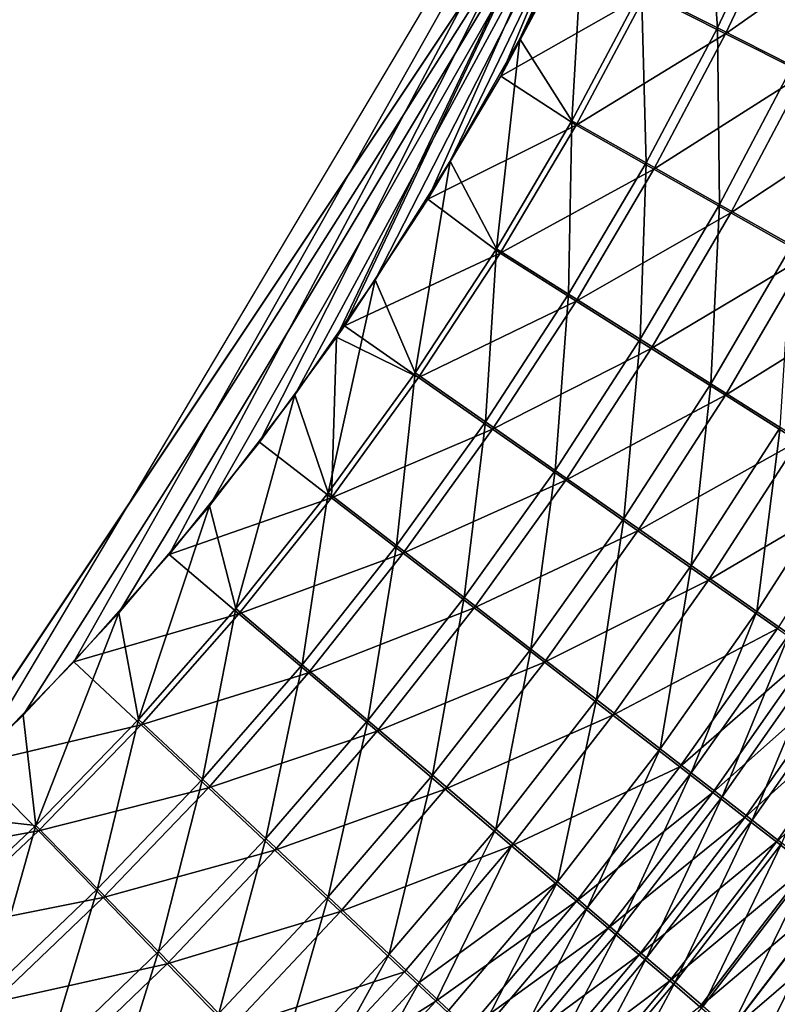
# Model space of a CAD drawing. Header units: metres. Extents: x -900 to 900, y -400 to 400.
# Tile 176 of 249: x 522 to 557, y -199 to -155. Entities that reach past the tile are written whole.
import ezdxf

# ---------------------------------------------------------------- set-up
doc = ezdxf.new("R2010")
doc.units = ezdxf.units.M

msp = doc.modelspace()

# ---------------------------------------------------------------- linework, layer by layer
at = {"layer": 'top'}
for points in [[(518.09021, -190.658234, -490.42038), (553.106445, -138.14418, -490.004761), (63.257637, -33.784927, -500.496002)], [(556.825012, -127.259506, -492.974121), (520.393921, -188.45813, -493.390167), (63.320282, -33.791721, -503.495331)], [(524.940674, -183.805832, -493.330048), (520.393921, -188.45813, -493.390167), (556.825012, -127.259506, -492.974121)], [(529.259338, -178.941071, -493.274384), (524.940674, -183.805832, -493.330048), (556.825012, -127.259506, -492.974121)], [(556.825012, -127.259506, -492.974121), (533.353516, -173.861588, -493.223022), (529.259338, -178.941071, -493.274384)], [(536.854431, -169.092468, -493.180328), (533.353516, -173.861588, -493.223022), (556.825012, -127.259506, -492.974121)], [(537.210266, -168.582886, -493.176056), (536.854431, -169.092468, -493.180328), (556.825012, -127.259506, -492.974121)], [(556.825012, -127.259506, -492.974121), (540.996582, -162.835785, -493.131531), (537.210266, -168.582886, -493.176056)], [(544.293823, -157.267899, -493.094208), (540.996582, -162.835785, -493.131531), (556.825012, -127.259506, -492.974121)], [(547.262329, -151.688629, -493.062073), (544.293823, -157.267899, -493.094208), (556.825012, -127.259506, -492.974121)], [(518.09021, -190.658234, -490.42038), (522.644226, -186.225739, -490.359344), (553.106445, -138.14418, -490.004761)], [(522.644226, -186.225739, -490.359344), (526.977783, -181.583008, -490.302704), (553.106445, -138.14418, -490.004761)], [(553.106445, -138.14418, -490.004761), (526.977783, -181.583008, -490.302704), (531.085754, -176.740479, -490.250458)], [(531.085754, -176.740479, -490.250458), (534.963257, -171.708542, -490.202545), (553.106445, -138.14418, -490.004761)], [(534.963257, -171.708542, -490.202545), (538.605225, -166.497635, -490.158966), (553.106445, -138.14418, -490.004761)], [(553.106445, -138.14418, -490.004761), (538.605225, -166.497635, -490.158966), (542.006714, -161.118149, -490.119659)], [(542.006714, -161.118149, -490.119659), (545.162659, -155.580505, -490.084595), (553.106445, -138.14418, -490.004761)], [(545.162659, -155.580505, -490.084595), (548.068054, -149.895493, -490.053741), (553.106445, -138.14418, -490.004761)], [(553.566162, -147.255356, -489.828522), (550.682861, -153.347855, -489.857574), (554.117615, -155.081833, -489.402283)], [(554.117615, -155.081833, -489.402283), (557.074097, -148.824234, -489.373566), (553.566162, -147.255356, -489.828522)], [(557.521423, -156.801529, -488.698975), (557.074097, -148.824234, -489.373566), (554.117615, -155.081833, -489.402283)], [(557.459167, -149.062012, -492.340027), (554.48822, -155.343185, -492.368805), (550.881714, -153.52005, -492.846985)], [(557.459167, -149.062012, -492.340027), (561.109558, -150.697968, -491.602295), (554.48822, -155.343185, -492.368805)], [(548.068054, -149.895493, -490.053741), (545.162659, -155.580505, -490.084595), (547.523926, -159.297791, -489.890869)], [(548.068054, -149.895493, -490.053741), (547.523926, -159.297791, -489.890869), (550.682861, -153.347855, -489.857574)], [(561.109558, -150.697968, -491.602295), (558.062195, -157.151306, -491.630127), (554.48822, -155.343185, -492.368805)], [(544.293823, -157.267899, -493.094208), (547.262329, -151.688629, -493.062073), (550.881714, -153.52005, -492.846985)], [(550.682861, -153.347855, -489.857574), (547.523926, -159.297791, -489.890869), (550.88147, -161.195419, -489.434326)], [(550.682861, -153.347855, -489.857574), (550.88147, -161.195419, -489.434326), (554.117615, -155.081833, -489.402283)], [(547.711365, -159.484451, -492.880371), (544.293823, -157.267899, -493.094208), (550.881714, -153.52005, -492.846985)], [(550.881714, -153.52005, -492.846985), (554.48822, -155.343185, -492.368805), (547.711365, -159.484451, -492.880371)], [(554.117615, -155.081833, -489.402283), (550.88147, -161.195419, -489.434326), (554.208557, -163.077408, -488.728668)], [(554.208557, -163.077408, -488.728668), (557.521423, -156.801529, -488.698975), (554.117615, -155.081833, -489.402283)], [(545.162659, -155.580505, -490.084595), (542.006714, -161.118149, -490.119659), (544.097229, -165.091232, -489.928375)], [(545.162659, -155.580505, -490.084595), (544.097229, -165.091232, -489.928375), (547.523926, -159.297791, -489.890869)], [(554.48822, -155.343185, -492.368805), (551.236633, -161.47966, -492.400848), (547.711365, -159.484451, -492.880371)], [(554.48822, -155.343185, -492.368805), (558.062195, -157.151306, -491.630127), (551.236633, -161.47966, -492.400848)], [(557.488342, -164.934265, -487.776306), (557.521423, -156.801529, -488.698975), (554.208557, -163.077408, -488.728668)], [(540.996582, -162.835785, -493.131531), (544.293823, -157.267899, -493.094208), (547.711365, -159.484451, -492.880371)], [(558.062195, -157.151306, -491.630127), (554.729858, -163.458435, -491.659668), (551.236633, -161.47966, -492.400848)], [(558.062195, -157.151306, -491.630127), (561.585754, -158.935364, -490.633514), (554.729858, -163.458435, -491.659668)], [(547.523926, -159.297791, -489.890869), (544.097229, -165.091232, -489.928375), (547.373291, -167.151505, -489.469696)], [(547.523926, -159.297791, -489.890869), (547.373291, -167.151505, -489.469696), (550.88147, -161.195419, -489.434326)], [(561.585754, -158.935364, -490.633514), (558.173462, -165.410782, -490.659393), (554.729858, -163.458435, -491.659668)], [(544.272766, -165.291595, -492.917938), (540.996582, -162.835785, -493.131531), (547.711365, -159.484451, -492.880371)], [(547.711365, -159.484451, -492.880371), (551.236633, -161.47966, -492.400848), (544.272766, -165.291595, -492.917938)], [(542.006714, -161.118149, -490.119659), (538.605225, -166.497635, -490.158966), (540.410706, -170.714218, -489.970032)], [(542.006714, -161.118149, -490.119659), (540.410706, -170.714218, -489.970032), (544.097229, -165.091232, -489.928375)], [(551.236633, -161.47966, -492.400848), (547.712219, -167.457825, -492.436188), (544.272766, -165.291595, -492.917938)], [(550.88147, -161.195419, -489.434326), (547.373291, -167.151505, -489.469696), (550.619202, -169.194733, -488.760132)], [(551.236633, -161.47966, -492.400848), (554.729858, -163.458435, -491.659668), (547.712219, -167.457825, -492.436188)], [(550.88147, -161.195419, -489.434326), (550.619202, -169.194733, -488.760132), (554.208557, -163.077408, -488.728668)], [(537.210266, -168.582886, -493.176056), (540.996582, -162.835785, -493.131531), (544.272766, -165.291595, -492.917938)], [(554.208557, -163.077408, -488.728668), (550.619202, -169.194733, -488.760132), (553.818665, -171.210526, -487.802185)], [(553.818665, -171.210526, -487.802185), (557.488342, -164.934265, -487.776306), (554.208557, -163.077408, -488.728668)], [(554.729858, -163.458435, -491.659668), (551.120056, -169.606125, -491.690887), (547.712219, -167.457825, -492.436188)], [(554.729858, -163.458435, -491.659668), (558.173462, -165.410782, -490.659393), (551.120056, -169.606125, -491.690887)], [(544.097229, -165.091232, -489.928375), (540.410706, -170.714218, -489.970032), (543.600586, -172.936569, -489.50827)], [(544.097229, -165.091232, -489.928375), (543.600586, -172.936569, -489.50827), (547.373291, -167.151505, -489.469696)], [(556.95575, -173.18895, -486.599091), (557.488342, -164.934265, -487.776306), (553.818665, -171.210526, -487.802185)], [(540.573792, -170.927414, -492.959686), (537.210266, -168.582886, -493.176056), (544.272766, -165.291595, -492.917938)], [(544.272766, -165.291595, -492.917938), (547.712219, -167.457825, -492.436188), (540.573792, -170.927414, -492.959686)], [(558.173462, -165.410782, -490.659393), (554.479065, -171.725586, -490.684692), (551.120056, -169.606125, -491.690887)], [(558.173462, -165.410782, -490.659393), (561.550659, -167.327148, -489.403351), (554.479065, -171.725586, -490.684692)], [(538.605225, -166.497635, -490.158966), (534.963257, -171.708542, -490.202545), (536.472107, -176.152863, -490.015869)], [(538.605225, -166.497635, -490.158966), (536.472107, -176.152863, -490.015869), (540.410706, -170.714218, -489.970032)], [(547.373291, -167.151505, -489.469696), (543.600586, -172.936569, -489.50827), (546.760803, -175.140396, -488.793304)], [(547.373291, -167.151505, -489.469696), (546.760803, -175.140396, -488.793304), (550.619202, -169.194733, -488.760132)], [(561.550659, -167.327148, -489.403351), (557.772705, -173.805756, -489.42099), (554.479065, -171.725586, -490.684692)], [(547.712219, -167.457825, -492.436188), (543.922607, -173.264053, -492.47467), (540.573792, -170.927414, -492.959686)], [(547.712219, -167.457825, -492.436188), (551.120056, -169.606125, -491.690887), (543.922607, -173.264053, -492.47467)], [(536.854431, -169.092468, -493.180328), (537.210266, -168.582886, -493.176056), (540.573792, -170.927414, -492.959686)], [(536.622437, -176.377823, -493.005585), (533.353516, -173.861588, -493.223022), (536.854431, -169.092468, -493.180328)], [(536.622437, -176.377823, -493.005585), (536.854431, -169.092468, -493.180328), (540.573792, -170.927414, -492.959686)], [(550.619202, -169.194733, -488.760132), (546.760803, -175.140396, -488.793304), (549.875183, -177.314392, -487.827606)], [(550.619202, -169.194733, -488.760132), (549.875183, -177.314392, -487.827606), (553.818665, -171.210526, -487.802185)], [(551.120056, -169.606125, -491.690887), (547.240295, -175.581207, -491.723663), (543.922607, -173.264053, -492.47467)], [(551.120056, -169.606125, -491.690887), (554.479065, -171.725586, -490.684692), (547.240295, -175.581207, -491.723663)], [(540.410706, -170.714218, -489.970032), (536.472107, -176.152863, -490.015869), (539.571106, -178.537125, -489.550049)], [(540.410706, -170.714218, -489.970032), (539.571106, -178.537125, -489.550049), (543.600586, -172.936569, -489.50827)], [(540.573792, -170.927414, -492.959686), (543.922607, -173.264053, -492.47467), (536.622437, -176.377823, -493.005585)], [(553.818665, -171.210526, -487.802185), (549.875183, -177.314392, -487.827606), (552.928223, -179.447769, -486.614502)], [(552.928223, -179.447769, -486.614502), (556.95575, -173.18895, -486.599091), (553.818665, -171.210526, -487.802185)], [(534.963257, -171.708542, -490.202545), (531.085754, -176.740479, -490.250458), (532.289368, -181.393188, -490.065796)], [(534.963257, -171.708542, -490.202545), (532.289368, -181.393188, -490.065796), (536.472107, -176.152863, -490.015869)], [(554.479065, -171.725586, -490.684692), (550.509766, -177.867004, -490.70929), (547.240295, -175.581207, -491.723663)], [(554.479065, -171.725586, -490.684692), (557.772705, -173.805756, -489.42099), (550.509766, -177.867004, -490.70929)], [(543.600586, -172.936569, -489.50827), (539.571106, -178.537125, -489.550049), (542.640747, -180.901321, -488.828064)], [(543.600586, -172.936569, -489.50827), (542.640747, -180.901321, -488.828064), (546.760803, -175.140396, -488.793304)], [(543.922607, -173.264053, -492.47467), (539.875549, -178.884705, -492.516296), (536.622437, -176.377823, -493.005585)], [(543.922607, -173.264053, -492.47467), (547.240295, -175.581207, -491.723663), (539.875549, -178.884705, -492.516296)], [(555.907166, -181.53154, -485.160217), (556.95575, -173.18895, -486.599091), (552.928223, -179.447769, -486.614502)], [(556.95575, -173.18895, -486.599091), (555.907166, -181.53154, -485.160217), (560.017639, -175.121811, -485.156921)], [(529.259338, -178.941071, -493.274384), (533.353516, -173.861588, -493.223022), (536.622437, -176.377823, -493.005585)], [(557.772705, -173.805756, -489.42099), (553.714905, -180.110062, -489.435028), (550.509766, -177.867004, -490.70929)], [(557.772705, -173.805756, -489.42099), (560.987244, -175.837997, -487.906189), (553.714905, -180.110062, -489.435028)], [(546.760803, -175.140396, -488.793304), (542.640747, -180.901321, -488.828064), (545.665222, -183.233185, -487.852417)], [(546.760803, -175.140396, -488.793304), (545.665222, -183.233185, -487.852417), (549.875183, -177.314392, -487.827606)], [(560.017639, -175.121811, -485.156921), (555.907166, -181.53154, -485.160217), (557.365051, -182.5522, -484.344788)], [(547.240295, -175.581207, -491.723663), (543.0979, -181.370483, -491.757843), (539.875549, -178.884705, -492.516296)], [(547.240295, -175.581207, -491.723663), (550.509766, -177.867004, -490.70929), (543.0979, -181.370483, -491.757843)], [(536.472107, -176.152863, -490.015869), (532.289368, -181.393188, -490.065796), (535.292358, -183.939667, -489.594971)], [(536.472107, -176.152863, -490.015869), (535.292358, -183.939667, -489.594971), (539.571106, -178.537125, -489.550049)], [(560.987244, -175.837997, -487.906189), (556.842163, -182.300995, -487.90741), (553.714905, -180.110062, -489.435028)], [(532.426697, -181.628784, -493.055542), (529.259338, -178.941071, -493.274384), (536.622437, -176.377823, -493.005585)], [(536.622437, -176.377823, -493.005585), (539.875549, -178.884705, -492.516296), (532.426697, -181.628784, -493.055542)], [(531.085754, -176.740479, -490.250458), (526.977783, -181.583008, -490.302704), (527.870422, -186.42131, -490.119781)], [(531.085754, -176.740479, -490.250458), (527.870422, -186.42131, -490.119781), (532.289368, -181.393188, -490.065796)], [(549.875183, -177.314392, -487.827606), (545.665222, -183.233185, -487.852417), (548.629211, -185.520981, -486.626495)], [(549.875183, -177.314392, -487.827606), (548.629211, -185.520981, -486.626495), (552.928223, -179.447769, -486.614502)], [(550.509766, -177.867004, -490.70929), (546.272827, -183.82225, -490.733002), (543.0979, -181.370483, -491.757843)], [(550.509766, -177.867004, -490.70929), (553.714905, -180.110062, -489.435028), (546.272827, -183.82225, -490.733002)], [(539.875549, -178.884705, -492.516296), (535.578796, -184.306183, -492.560974), (532.426697, -181.628784, -493.055542)], [(539.571106, -178.537125, -489.550049), (535.292358, -183.939667, -489.594971), (538.266357, -186.464417, -488.864288)], [(539.875549, -178.884705, -492.516296), (543.0979, -181.370483, -491.757843), (535.578796, -184.306183, -492.560974)], [(539.571106, -178.537125, -489.550049), (538.266357, -186.464417, -488.864288), (542.640747, -180.901321, -488.828064)], [(524.940674, -183.805832, -493.330048), (529.259338, -178.941071, -493.274384), (532.426697, -181.628784, -493.055542)], [(552.928223, -179.447769, -486.614502), (548.629211, -185.520981, -486.626495), (551.520264, -187.755005, -485.156647)], [(551.520264, -187.755005, -485.156647), (555.907166, -181.53154, -485.160217), (552.928223, -179.447769, -486.614502)], [(553.714905, -180.110062, -489.435028), (549.384216, -186.227661, -489.44519), (546.272827, -183.82225, -490.733002)], [(553.714905, -180.110062, -489.435028), (556.842163, -182.300995, -487.90741), (549.384216, -186.227661, -489.44519)], [(542.640747, -180.901321, -488.828064), (538.266357, -186.464417, -488.864288), (541.19574, -188.954193, -487.876434)], [(542.640747, -180.901321, -488.828064), (541.19574, -188.954193, -487.876434), (545.665222, -183.233185, -487.852417)], [(526.977783, -181.583008, -490.302704), (522.644226, -186.225739, -490.359344), (523.226501, -191.224335, -490.177795)], [(526.977783, -181.583008, -490.302704), (523.226501, -191.224335, -490.177795), (527.870422, -186.42131, -490.119781)], [(532.289368, -181.393188, -490.065796), (527.870422, -186.42131, -490.119781), (530.772095, -189.130692, -489.642944)], [(532.289368, -181.393188, -490.065796), (530.772095, -189.130692, -489.642944), (535.292358, -183.939667, -489.594971)], [(543.0979, -181.370483, -491.757843), (538.7005, -186.960754, -491.793396), (535.578796, -184.306183, -492.560974)], [(543.0979, -181.370483, -491.757843), (546.272827, -183.82225, -490.733002), (538.7005, -186.960754, -491.793396)], [(552.934692, -188.848984, -484.332489), (555.907166, -181.53154, -485.160217), (551.520264, -187.755005, -485.156647)], [(555.907166, -181.53154, -485.160217), (552.934692, -188.848984, -484.332489), (557.365051, -182.5522, -484.344788)], [(527.994629, -186.666229, -493.109589), (524.940674, -183.805832, -493.330048), (532.426697, -181.628784, -493.055542)], [(532.426697, -181.628784, -493.055542), (535.578796, -184.306183, -492.560974), (527.994629, -186.666229, -493.109589)], [(556.842163, -182.300995, -487.90741), (552.419067, -188.576553, -487.901184), (549.384216, -186.227661, -489.44519)], [(556.842163, -182.300995, -487.90741), (558.372681, -183.374115, -487.050873), (552.419067, -188.576553, -487.901184)], [(557.365051, -182.5522, -484.344788), (552.934692, -188.848984, -484.332489), (554.326477, -189.926071, -483.450012)], [(554.326477, -189.926071, -483.450012), (558.799927, -183.557266, -483.47168), (557.365051, -182.5522, -484.344788)], [(545.665222, -183.233185, -487.852417), (541.19574, -188.954193, -487.876434), (544.065613, -191.396286, -486.634796)], [(545.665222, -183.233185, -487.852417), (544.065613, -191.396286, -486.634796), (548.629211, -185.520981, -486.626495)], [(558.372681, -183.374115, -487.050873), (553.903809, -189.726761, -487.035431), (552.419067, -188.576553, -487.901184)], [(558.372681, -183.374115, -487.050873), (559.878967, -184.430878, -486.133728), (553.903809, -189.726761, -487.035431)], [(520.393921, -188.45813, -493.390167), (524.940674, -183.805832, -493.330048), (527.994629, -186.666229, -493.109589)], [(546.272827, -183.82225, -490.733002), (541.775391, -189.578537, -490.755646), (538.7005, -186.960754, -491.793396)], [(546.272827, -183.82225, -490.733002), (549.384216, -186.227661, -489.44519), (541.775391, -189.578537, -490.755646)], [(555.694031, -190.985123, -482.510132), (558.799927, -183.557266, -483.47168), (554.326477, -189.926071, -483.450012)], [(558.799927, -183.557266, -483.47168), (555.694031, -190.985123, -482.510132), (560.210205, -184.545715, -482.541748)], [(535.292358, -183.939667, -489.594971), (530.772095, -189.130692, -489.642944), (533.645081, -191.816605, -488.901947)], [(535.292358, -183.939667, -489.594971), (533.645081, -191.816605, -488.901947), (538.266357, -186.464417, -488.864288)], [(535.578796, -184.306183, -492.560974), (531.040161, -189.514893, -492.608643), (527.994629, -186.666229, -493.109589)], [(535.578796, -184.306183, -492.560974), (538.7005, -186.960754, -491.793396), (531.040161, -189.514893, -492.608643)], [(559.878967, -184.430878, -486.133728), (555.364807, -190.859222, -486.108429), (553.903809, -189.726761, -487.035431)], [(559.878967, -184.430878, -486.133728), (561.359497, -185.470139, -485.156921), (555.364807, -190.859222, -486.108429)], [(560.210205, -184.545715, -482.541748), (555.694031, -190.985123, -482.510132), (557.03595, -192.024994, -481.513733)], [(548.629211, -185.520981, -486.626495), (544.065613, -191.396286, -486.634796), (546.863586, -193.780182, -485.145935)], [(548.629211, -185.520981, -486.626495), (546.863586, -193.780182, -485.145935), (551.520264, -187.755005, -485.156647)], [(561.359497, -185.470139, -485.156921), (556.800354, -191.972702, -485.121124), (555.364807, -190.859222, -486.108429)], [(561.359497, -185.470139, -485.156921), (562.812622, -186.490784, -484.121338), (556.800354, -191.972702, -485.121124)], [(522.644226, -186.225739, -490.359344), (518.09021, -190.658234, -490.42038), (523.226501, -191.224335, -490.177795)], [(527.870422, -186.42131, -490.119781), (523.226501, -191.224335, -490.177795), (526.021057, -194.097519, -489.693878)], [(527.870422, -186.42131, -490.119781), (526.021057, -194.097519, -489.693878), (530.772095, -189.130692, -489.642944)], [(538.266357, -186.464417, -488.864288), (533.645081, -191.816605, -488.901947), (536.474121, -194.464737, -487.899506)], [(538.266357, -186.464417, -488.864288), (536.474121, -194.464737, -487.899506), (541.19574, -188.954193, -487.876434)], [(549.384216, -186.227661, -489.44519), (544.78772, -192.146164, -489.451294), (541.775391, -189.578537, -490.755646)], [(549.384216, -186.227661, -489.44519), (552.419067, -188.576553, -487.901184), (544.78772, -192.146164, -489.451294)], [(562.812622, -186.490784, -484.121338), (558.208984, -193.06601, -484.074432), (556.800354, -191.972702, -485.121124)], [(523.337769, -191.477264, -493.167603), (520.393921, -188.45813, -493.390167), (527.994629, -186.666229, -493.109589)], [(527.994629, -186.666229, -493.109589), (531.040161, -189.514893, -492.608643), (523.337769, -191.477264, -493.167603)], [(538.7005, -186.960754, -491.793396), (534.055603, -192.338882, -491.8302), (531.040161, -189.514893, -492.608643)], [(538.7005, -186.960754, -491.793396), (541.775391, -189.578537, -490.755646), (534.055603, -192.338882, -491.8302)], [(551.520264, -187.755005, -485.156647), (546.863586, -193.780182, -485.145935), (548.231995, -194.947205, -484.311096)], [(548.231995, -194.947205, -484.311096), (552.934692, -188.848984, -484.332489), (551.520264, -187.755005, -485.156647)], [(515.65564, -192.85997, -493.454346), (520.393921, -188.45813, -493.390167), (523.337769, -191.477264, -493.167603)], [(552.419067, -188.576553, -487.901184), (547.724609, -194.652588, -487.887207), (544.78772, -192.146164, -489.451294)], [(552.419067, -188.576553, -487.901184), (553.903809, -189.726761, -487.035431), (547.724609, -194.652588, -487.887207)], [(530.772095, -189.130692, -489.642944), (526.021057, -194.097519, -489.693878), (528.787292, -196.945404, -488.940765)], [(530.772095, -189.130692, -489.642944), (528.787292, -196.945404, -488.940765), (533.645081, -191.816605, -488.901947)], [(541.19574, -188.954193, -487.876434), (536.474121, -194.464737, -487.899506), (539.244446, -197.061325, -486.639191)], [(541.19574, -188.954193, -487.876434), (539.244446, -197.061325, -486.639191), (544.065613, -191.396286, -486.634796)], [(549.578064, -196.095947, -483.417175), (552.934692, -188.848984, -484.332489), (548.231995, -194.947205, -484.311096)], [(552.934692, -188.848984, -484.332489), (549.578064, -196.095947, -483.417175), (554.326477, -189.926071, -483.450012)], [(531.040161, -189.514893, -492.608643), (526.270569, -194.498108, -492.65921), (523.337769, -191.477264, -493.167603)], [(531.040161, -189.514893, -492.608643), (534.055603, -192.338882, -491.8302), (526.270569, -194.498108, -492.65921)], [(541.775391, -189.578537, -490.755646), (537.024841, -195.123108, -490.777069), (534.055603, -192.338882, -491.8302)], [(541.775391, -189.578537, -490.755646), (544.78772, -192.146164, -489.451294), (537.024841, -195.123108, -490.777069)], [(553.903809, -189.726761, -487.035431), (549.16095, -195.879593, -487.010193), (547.724609, -194.652588, -487.887207)], [(553.903809, -189.726761, -487.035431), (555.364807, -190.859222, -486.108429), (549.16095, -195.879593, -487.010193)], [(554.326477, -189.926071, -483.450012), (549.578064, -196.095947, -483.417175), (550.90033, -197.225174, -482.465118)], [(550.90033, -197.225174, -482.465118), (555.694031, -190.985123, -482.510132), (554.326477, -189.926071, -483.450012)], [(523.226501, -191.224335, -490.177795), (518.09021, -190.658234, -490.42038), (518.372864, -195.790604, -490.239655)], [(555.364807, -190.859222, -486.108429), (550.573853, -197.087372, -486.071136), (549.16095, -195.879593, -487.010193)], [(555.364807, -190.859222, -486.108429), (556.800354, -191.972702, -485.121124), (550.573853, -197.087372, -486.071136)], [(552.197388, -198.333649, -481.455811), (555.694031, -190.985123, -482.510132), (550.90033, -197.225174, -482.465118)], [(555.694031, -190.985123, -482.510132), (552.197388, -198.333649, -481.455811), (557.03595, -192.024994, -481.513733)], [(521.053833, -198.828476, -489.747498), (523.226501, -191.224335, -490.177795), (518.372864, -195.790604, -490.239655)], [(523.226501, -191.224335, -490.177795), (521.053833, -198.828476, -489.747498), (526.021057, -194.097519, -489.693878)], [(544.065613, -191.396286, -486.634796), (539.244446, -197.061325, -486.639191), (540.60376, -198.3367, -485.914398)], [(544.065613, -191.396286, -486.634796), (540.60376, -198.3367, -485.914398), (546.863586, -193.780182, -485.145935)], [(518.471558, -196.050323, -493.229462), (515.65564, -192.85997, -493.454346), (523.337769, -191.477264, -493.167603)], [(523.337769, -191.477264, -493.167603), (526.270569, -194.498108, -492.65921), (518.471558, -196.050323, -493.229462)], [(533.645081, -191.816605, -488.901947), (528.787292, -196.945404, -488.940765), (531.510193, -199.752487, -487.921326)], [(533.645081, -191.816605, -488.901947), (531.510193, -199.752487, -487.921326), (536.474121, -194.464737, -487.899506)], [(544.78772, -192.146164, -489.451294), (539.932495, -197.853149, -489.453033), (537.024841, -195.123108, -490.777069)], [(541.359131, -199.194077, -488.691559), (539.932495, -197.853149, -489.453033), (544.78772, -192.146164, -489.451294)], [(544.78772, -192.146164, -489.451294), (547.724609, -194.652588, -487.887207), (541.359131, -199.194077, -488.691559)], [(556.800354, -191.972702, -485.121124), (551.961731, -198.274628, -485.070984), (550.573853, -197.087372, -486.071136)], [(556.800354, -191.972702, -485.121124), (558.208984, -193.06601, -484.074432), (551.961731, -198.274628, -485.070984)], [(552.197388, -198.333649, -481.455811), (553.467712, -199.420151, -480.390289), (557.03595, -192.024994, -481.513733)], [(553.467712, -199.420151, -480.390289), (558.350769, -193.04454, -480.461731), (557.03595, -192.024994, -481.513733)], [(534.055603, -192.338882, -491.8302), (529.173706, -197.49234, -491.867981), (526.270569, -194.498108, -492.65921)], [(534.055603, -192.338882, -491.8302), (537.024841, -195.123108, -490.777069), (529.173706, -197.49234, -491.867981)], [(558.208984, -193.06601, -484.074432), (553.32312, -199.440063, -484.010712), (551.961731, -198.274628, -485.070984)], [(558.208984, -193.06601, -484.074432), (559.589172, -194.13797, -482.96936), (553.32312, -199.440063, -484.010712)], [(554.710144, -200.483551, -479.269714), (558.350769, -193.04454, -480.461731), (553.467712, -199.420151, -480.390289)], [(559.637146, -194.042755, -479.355377), (558.350769, -193.04454, -480.461731), (554.710144, -200.483551, -479.269714)], [(526.021057, -194.097519, -489.693878), (521.053833, -198.828476, -489.747498), (523.706848, -201.839066, -488.980408)], [(526.021057, -194.097519, -489.693878), (523.706848, -201.839066, -488.980408), (528.787292, -196.945404, -488.940765)], [(546.863586, -193.780182, -485.145935), (540.60376, -198.3367, -485.914398), (541.94397, -199.595032, -485.127747)], [(543.263672, -200.834961, -484.280182), (546.863586, -193.780182, -485.145935), (541.94397, -199.595032, -485.127747)], [(546.863586, -193.780182, -485.145935), (543.263672, -200.834961, -484.280182), (548.231995, -194.947205, -484.311096)], [(555.923279, -201.522751, -478.095428), (559.637146, -194.042755, -479.355377), (554.710144, -200.483551, -479.269714)], [(560.893799, -195.0186, -478.195892), (559.637146, -194.042755, -479.355377), (555.923279, -201.522751, -478.095428)], [(526.270569, -194.498108, -492.65921), (521.284912, -199.244263, -492.712402), (518.471558, -196.050323, -493.229462)], [(526.270569, -194.498108, -492.65921), (529.173706, -197.49234, -491.867981), (521.284912, -199.244263, -492.712402)], [(536.474121, -194.464737, -487.899506), (531.510193, -199.752487, -487.921326), (534.175171, -202.503922, -486.639191)], [(536.474121, -194.464737, -487.899506), (534.175171, -202.503922, -486.639191), (539.244446, -197.061325, -486.639191)], [(559.589172, -194.13797, -482.96936), (554.656494, -200.582382, -482.891327), (553.32312, -199.440063, -484.010712)], [(559.589172, -194.13797, -482.96936), (560.939453, -195.187469, -481.807159), (554.656494, -200.582382, -482.891327)], [(547.724609, -194.652588, -487.887207), (542.765747, -200.517075, -487.865143), (541.359131, -199.194077, -488.691559)], [(547.724609, -194.652588, -487.887207), (549.16095, -195.879593, -487.010193), (542.765747, -200.517075, -487.865143)], [(548.231995, -194.947205, -484.311096), (543.263672, -200.834961, -484.280182), (544.56134, -202.055161, -483.372711)], [(544.56134, -202.055161, -483.372711), (549.578064, -196.095947, -483.417175), (548.231995, -194.947205, -484.311096)], [(537.024841, -195.123108, -490.777069), (532.03125, -200.443665, -490.796936), (529.173706, -197.49234, -491.867981)], [(537.024841, -195.123108, -490.777069), (539.932495, -197.853149, -489.453033), (532.03125, -200.443665, -490.796936)], [(560.939453, -195.187469, -481.807159), (555.96051, -201.700409, -481.714172), (554.656494, -200.582382, -482.891327)], [(560.893799, -195.0186, -478.195892), (555.923279, -201.522751, -478.095428), (557.105835, -202.536682, -476.868683)], [(560.939453, -195.187469, -481.807159), (562.258545, -196.213455, -480.589172), (555.96051, -201.700409, -481.714172)], [(549.16095, -195.879593, -487.010193), (544.150818, -201.820709, -486.974731), (542.765747, -200.517075, -487.865143)], [(549.16095, -195.879593, -487.010193), (550.573853, -197.087372, -486.071136), (544.150818, -201.820709, -486.974731)], [(545.835571, -203.254257, -482.406189), (549.578064, -196.095947, -483.417175), (544.56134, -202.055161, -483.372711)], [(549.578064, -196.095947, -483.417175), (545.835571, -203.254257, -482.406189), (550.90033, -197.225174, -482.465118)], [(562.258545, -196.213455, -480.589172), (557.233765, -202.792984, -480.48056), (555.96051, -201.700409, -481.714172)], [(528.787292, -196.945404, -488.940765), (523.706848, -201.839066, -488.980408), (526.317078, -204.805618, -487.941284)], [(528.787292, -196.945404, -488.940765), (526.317078, -204.805618, -487.941284), (531.510193, -199.752487, -487.921326)], [(539.244446, -197.061325, -486.639191), (534.175171, -202.503922, -486.639191), (535.482239, -203.854919, -485.901764)], [(539.244446, -197.061325, -486.639191), (535.482239, -203.854919, -485.901764), (540.60376, -198.3367, -485.914398)], [(550.573853, -197.087372, -486.071136), (545.512756, -203.103577, -486.021332), (544.150818, -201.820709, -486.974731)], [(550.573853, -197.087372, -486.071136), (551.961731, -198.274628, -485.070984), (545.512756, -203.103577, -486.021332)], [(550.90033, -197.225174, -482.465118), (545.835571, -203.254257, -482.406189), (547.085022, -204.430939, -481.381622)], [(547.085022, -204.430939, -481.381622), (552.197388, -198.333649, -481.455811), (550.90033, -197.225174, -482.465118)], [(529.173706, -197.49234, -491.867981), (524.068848, -202.40947, -491.906433), (521.284912, -199.244263, -492.712402)], [(529.173706, -197.49234, -491.867981), (532.03125, -200.443665, -490.796936), (524.068848, -202.40947, -491.906433)], [(539.932495, -197.853149, -489.453033), (534.828064, -203.336456, -489.449921), (532.03125, -200.443665, -490.796936)], [(539.932495, -197.853149, -489.453033), (541.359131, -199.194077, -488.691559), (534.828064, -203.336456, -489.449921)], [(540.60376, -198.3367, -485.914398), (535.482239, -203.854919, -485.901764), (536.770508, -205.187515, -485.101379)], [(540.60376, -198.3367, -485.914398), (536.770508, -205.187515, -485.101379), (541.94397, -199.595032, -485.127747)], [(551.961731, -198.274628, -485.070984), (546.850098, -204.364273, -485.005951), (545.512756, -203.103577, -486.021332)], [(551.961731, -198.274628, -485.070984), (553.32312, -199.440063, -484.010712), (546.850098, -204.364273, -485.005951)], [(548.308167, -205.583878, -480.300018), (552.197388, -198.333649, -481.455811), (547.085022, -204.430939, -481.381622)], [(552.197388, -198.333649, -481.455811), (548.308167, -205.583878, -480.300018), (553.467712, -199.420151, -480.390289)], [(521.053833, -198.828476, -489.747498), (518.417847, -206.485901, -489.020477), (523.706848, -201.839066, -488.980408)], [(521.284912, -199.244263, -492.712402), (524.068848, -202.40947, -491.906433), (516.098083, -203.74176, -492.767975)], [(541.359131, -199.194077, -488.691559), (536.199768, -204.756851, -488.67514), (534.828064, -203.336456, -489.449921)], [(541.359131, -199.194077, -488.691559), (542.765747, -200.517075, -487.865143), (536.199768, -204.756851, -488.67514)]]:
    msp.add_3dface(points, dxfattribs=at)

doc.saveas('drawing.dxf')
